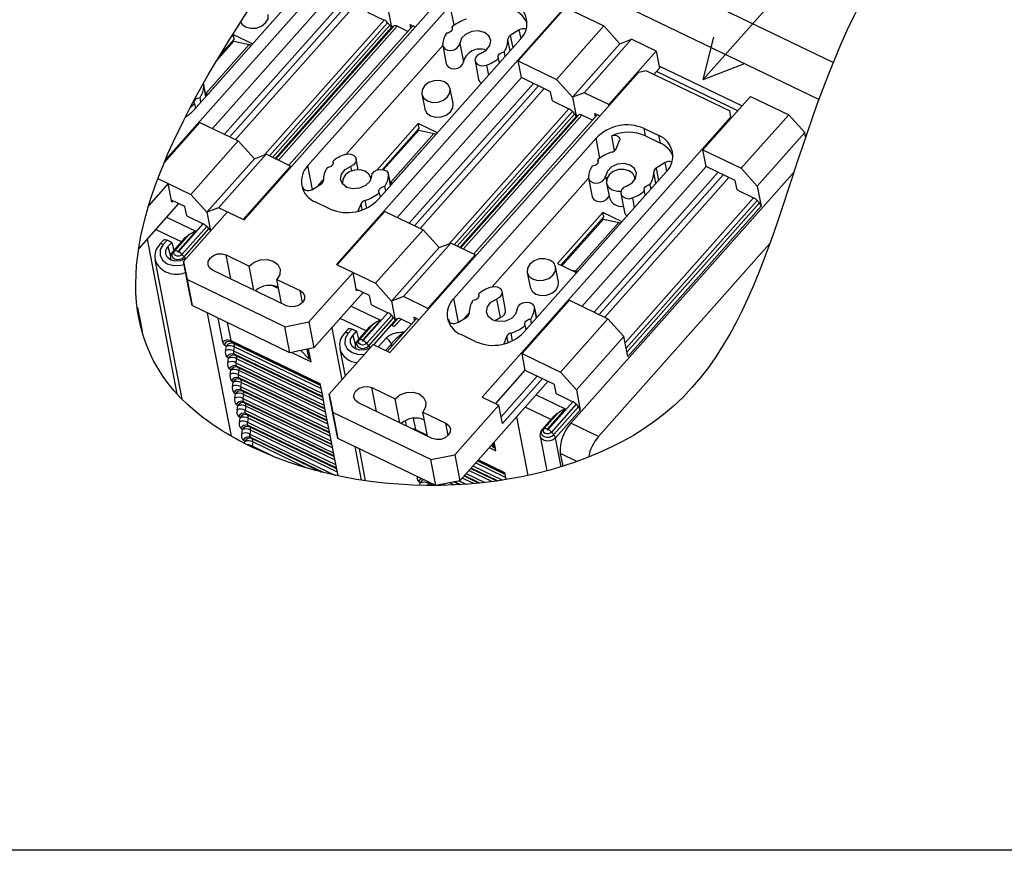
# Model space of a CAD drawing. Header units: millimetres. Extents: x 46 to 1057, y -1515 to -1121.
# Tile 38 of 63: x 377 to 548, y -1515 to -1371. Entities that reach past the tile are written whole.
import ezdxf

# ---------------------------------------------------------------- set-up
doc = ezdxf.new("R2010")
doc.units = ezdxf.units.MM
doc.styles.get("Standard").update_dxf_attribs({"font": 'arial.ttf', "height": 5})

msp = doc.modelspace()

# ---------------------------------------------------------------- linework, layer by layer
at = {"linetype": 'Continuous', "lineweight": 25}
for p, q in [((518.22, -1378.8), (438.3, -1340.33)), ((443.25, -1349.84), (402.53, -1395.74)), ((416.18, -1406.09), (459.25, -1357.54)), ((432.06, -1359.36), (407.41, -1387.14)), ((410.73, -1390.25), (432.23, -1366.02)), ((475.25, -1365.24), (432.18, -1413.79)), ((515.76, -1385.2), (475.35, -1365.75)), ((412.81, -1391.25), (434.3, -1367.03)), ((435.2, -1367.46), (413.71, -1391.69)), ((436.17, -1367.93), (414.68, -1392.15)), ((427.25, -1396.69), (451.9, -1368.91)), ((441.09, -1369.42), (441.73, -1372.73)), ((452.57, -1372.37), (451.9, -1368.91)), ((463.68, -1378.55), (471.89, -1369.29)), ((471.89, -1369.29), (478.53, -1372.48)), ((437.59, -1370.07), (440.45, -1371.45)), ((419.73, -1394.81), (440.45, -1371.45)), ((441.06, -1371.91), (420.58, -1394.99)), ((421.11, -1395.25), (441.44, -1372.34)), ((441.81, -1372.63), (421.56, -1395.46)), ((441.91, -1372.57), (421.58, -1395.48)), ((421.71, -1395.54), (442.19, -1372.46)), ((442.72, -1372.54), (422.14, -1395.74)), ((423.95, -1396.61), (445.4, -1372.43)), ((441.06, -1371.91), (441.44, -1372.34)), ((441.91, -1372.57), (442.19, -1372.46)), ((444.53, -1373.42), (442.72, -1372.54)), ((444.97, -1372.23), (445.85, -1372.65)), ((445.08, -1372.8), (444.97, -1372.23)), ((452.27, -1372.95), (452.21, -1372.66)), ((470.32, -1381.74), (478.53, -1372.48)), ((478.53, -1372.48), (481.31, -1375.57)), ((414.35, -1373.99), (413.85, -1374.56)), ((417.66, -1375.59), (414.35, -1373.99)), ((414.5, -1374.77), (414.35, -1373.99)), ((463.87, -1373.14), (462.31, -1374.12)), ((462.31, -1374.12), (462.72, -1376.28)), ((464.17, -1374.65), (463.87, -1373.14)), ((417.08, -1375.71), (409.57, -1384.17)), ((409.89, -1384.33), (417.4, -1375.86)), ((411.42, -1378.53), (414.43, -1375.13)), ((414.5, -1374.77), (411.95, -1377.64)), ((414.43, -1375.13), (414.26, -1375.05)), ((414.43, -1375.13), (417.08, -1375.71)), ((417.4, -1375.86), (417.08, -1375.71)), ((417.4, -1375.86), (417.41, -1375.88)), ((433.92, -1394.66), (450.6, -1375.86)), ((464.06, -1374.77), (439.41, -1402.55)), ((450.6, -1375.85), (451.22, -1379.07)), ((453.56, -1375.5), (454.18, -1378.71)), ((462.27, -1376.78), (461.89, -1374.8)), ((473.09, -1384.83), (481.31, -1375.57)), ((483.33, -1374.79), (475.12, -1384.05)), ((481.31, -1375.57), (483.33, -1374.79)), ((487.57, -1376.83), (483.33, -1374.79)), ((460.41, -1378.88), (460.26, -1378.1)), ((461.23, -1377), (461.38, -1377.78)), ((479.36, -1386.09), (487.57, -1376.83)), ((487.57, -1376.83), (488.15, -1379.79)), ((456.2, -1378.54), (456.82, -1381.76)), ((458.19, -1379.29), (458.52, -1381.01)), ((464.24, -1381.44), (463.68, -1378.55)), ((463.68, -1378.55), (470.32, -1381.74)), ((487.19, -1380.88), (488.15, -1379.79)), ((502.43, -1386.34), (488.08, -1379.43)), ((441.44, -1429.09), (484.52, -1380.54)), ((442.73, -1405.66), (464.23, -1381.42)), ((469.28, -1383.87), (464.24, -1381.44)), ((501.71, -1387.16), (487.63, -1380.38)), ((409.58, -1384.7), (409.21, -1382.78)), ((409.22, -1383), (409.56, -1384.72)), ((444.81, -1406.66), (466.3, -1382.44)), ((467.2, -1382.87), (445.71, -1407.09)), ((473.09, -1384.83), (470.32, -1381.74)), ((408.72, -1385.66), (408.57, -1384.88)), ((409.57, -1384.17), (409.47, -1384.15)), ((409.5, -1384.31), (409.8, -1384.45)), ((409.89, -1384.33), (409.57, -1384.17)), ((409.89, -1384.34), (409.89, -1384.33)), ((468.18, -1383.34), (446.69, -1407.56)), ((446.98, -1384.3), (447.48, -1386.87)), ((452.39, -1385.92), (451.89, -1383.35)), ((469.59, -1385.48), (469.28, -1383.87)), ((475.12, -1384.05), (473.09, -1384.83)), ((473.09, -1384.83), (473.73, -1388.13)), ((479.36, -1386.09), (475.12, -1384.05)), ((495.68, -1393.95), (503.9, -1384.69)), ((503.9, -1384.69), (510.54, -1387.89)), ((407.6, -1385.97), (407.75, -1386.76)), ((469.59, -1385.48), (472.46, -1386.86)), ((479.4, -1386.31), (479.36, -1386.09)), ((451.74, -1410.21), (472.46, -1386.86)), ((473.06, -1387.32), (452.58, -1410.4)), ((453.12, -1410.65), (473.44, -1387.75)), ((473.82, -1388.03), (453.56, -1410.87)), ((473.91, -1387.97), (453.59, -1410.88)), ((453.72, -1410.94), (474.19, -1387.86)), ((474.72, -1387.95), (454.14, -1411.15)), ((455.95, -1412.02), (477.41, -1387.84)), ((500.52, -1388.24), (457.44, -1436.79)), ((473.06, -1387.32), (473.44, -1387.75)), ((473.91, -1387.97), (474.19, -1387.86)), ((476.53, -1388.82), (474.72, -1387.95)), ((476.97, -1387.63), (477.85, -1388.05)), ((477.08, -1388.2), (476.97, -1387.63)), ((502.32, -1397.15), (510.54, -1387.89)), ((510.54, -1387.89), (513.31, -1390.97)), ((402.33, -1396.22), (408.55, -1389.2)), ((408.55, -1389.2), (415.19, -1392.4)), ((446.36, -1389.4), (439.22, -1397.44)), ((449.67, -1390.99), (446.36, -1389.4)), ((446.51, -1390.17), (446.36, -1389.4)), ((446.51, -1390.17), (440.15, -1397.34)), ((440.36, -1397.38), (446.44, -1390.54)), ((449.09, -1391.11), (441.57, -1399.58)), ((441.89, -1399.73), (449.41, -1391.27)), ((446.44, -1390.54), (446.26, -1390.45)), ((446.44, -1390.54), (449.09, -1391.11)), ((449.41, -1391.27), (449.09, -1391.11)), ((449.41, -1391.27), (449.41, -1391.28)), ((485.49, -1390.26), (488.05, -1391.49)), ((485.74, -1391.54), (485.49, -1390.26)), ((485.74, -1391.54), (488.3, -1392.77)), ((488.3, -1392.77), (488.05, -1391.49)), ((513.31, -1390.97), (505.09, -1400.23)), ((513.46, -1391.75), (513.31, -1390.97)), ((513.49, -1391.66), (513.44, -1391.64)), ((406.98, -1401.66), (415.19, -1392.4)), ((415.19, -1392.4), (417.97, -1395.49)), ((452.52, -1419.69), (477.16, -1391.91)), ((477.83, -1395.37), (477.16, -1391.91)), ((419.99, -1394.71), (411.78, -1403.97)), ((417.97, -1395.49), (419.99, -1394.71)), ((424.23, -1396.75), (419.99, -1394.71)), ((496.24, -1396.85), (495.68, -1393.95)), ((495.68, -1393.95), (502.32, -1397.15)), ((409.75, -1404.75), (417.97, -1395.49)), ((416.02, -1406.01), (424.23, -1396.75)), ((424.23, -1396.75), (424.27, -1396.96)), ((428.05, -1400.82), (427.25, -1396.69)), ((474.74, -1421.06), (496.24, -1396.83)), ((501.28, -1399.27), (496.24, -1396.85)), ((489.33, -1397.77), (464.68, -1425.55)), ((511.18, -1398.08), (472.8, -1441.34)), ((476.82, -1422.06), (498.31, -1397.84)), ((499.2, -1398.27), (477.71, -1422.49)), ((505.09, -1400.23), (502.32, -1397.15)), ((511.33, -1398.15), (511.18, -1398.08)), ((403.06, -1399.77), (399.67, -1403.59)), ((401.26, -1398.91), (406.98, -1401.66)), ((401.26, -1398.91), (403.06, -1399.77)), ((403.68, -1402.99), (403.06, -1399.77)), ((441.57, -1399.58), (441.48, -1399.56)), ((441.51, -1399.71), (441.8, -1399.86)), ((441.89, -1399.73), (441.57, -1399.58)), ((441.9, -1399.75), (441.89, -1399.73)), ((459.19, -1417.66), (475.87, -1398.86)), ((500.18, -1398.74), (478.69, -1422.96)), ((501.59, -1400.88), (501.28, -1399.27)), ((505.09, -1400.23), (505.77, -1403.72)), ((409.75, -1404.75), (406.98, -1401.66)), ((426.35, -1400.78), (426.38, -1400.33)), ((426.38, -1400.33), (426.45, -1400.68)), ((501.59, -1400.88), (504.46, -1402.26)), ((404.83, -1403.26), (397.94, -1411.03)), ((405.94, -1403.79), (403.62, -1402.67)), ((403.86, -1402.79), (403.68, -1402.99)), ((431.09, -1404.21), (428.53, -1402.97)), ((482.18, -1427.38), (504.46, -1402.26)), ((505.06, -1402.72), (482.36, -1428.31)), ((482.5, -1429.01), (505.45, -1403.15)), ((505.06, -1402.72), (505.45, -1403.15)), ((405.67, -1413.3), (413.3, -1404.7)), ((406.25, -1405.39), (405.94, -1403.79)), ((406.25, -1405.39), (409.12, -1406.78)), ((411.78, -1403.97), (409.75, -1404.75)), ((409.75, -1404.75), (410.38, -1407.99)), ((416.02, -1406.01), (411.78, -1403.97)), ((413.3, -1404.7), (416.18, -1406.09)), ((432.34, -1413.87), (440.56, -1404.61)), ((440.56, -1404.61), (447.2, -1407.8)), ((478.36, -1404.8), (470.5, -1413.67)), ((481.67, -1406.4), (478.36, -1404.8)), ((478.51, -1405.58), (478.36, -1404.8)), ((505.77, -1403.72), (482.65, -1429.78)), ((402.75, -1405.6), (407.81, -1408.03)), ((404.83, -1411.6), (409.12, -1406.78)), ((478.51, -1405.58), (471.08, -1413.95)), ((471.26, -1414.03), (478.44, -1405.94)), ((481.09, -1406.52), (473.58, -1414.98)), ((473.9, -1415.14), (481.41, -1406.67)), ((478.44, -1405.94), (478.26, -1405.86)), ((478.44, -1405.94), (481.09, -1406.52)), ((481.41, -1406.67), (481.09, -1406.52)), ((481.41, -1406.67), (481.41, -1406.69)), ((405.33, -1409.89), (400.85, -1407.74)), ((404.17, -1411.45), (406.66, -1408.64)), ((407.81, -1408.03), (404.69, -1411.54)), ((409.72, -1407.24), (405.43, -1412.07)), ((405.82, -1412.49), (410.1, -1407.66)), ((409.72, -1407.24), (410.1, -1407.66)), ((438.98, -1417.06), (447.2, -1407.8)), ((447.2, -1407.8), (449.97, -1410.89)), ((399.38, -1409.41), (404.56, -1436.23)), ((399.38, -1409.41), (404.56, -1436.23)), ((402.23, -1409.59), (401.58, -1410.32)), ((402.85, -1409.61), (402.2, -1410.34)), ((403.65, -1410), (402.85, -1409.61)), ((403, -1410.72), (403.65, -1410)), ((403.65, -1410), (404.03, -1411.35)), ((405.93, -1409.22), (403.79, -1411.63)), ((406.1, -1409.07), (403.89, -1411.56)), ((452, -1410.12), (443.78, -1419.38)), ((449.97, -1410.89), (452, -1410.12)), ((456.24, -1412.16), (452, -1410.12)), ((507.23, -1410.25), (477.6, -1443.65)), ((403, -1410.72), (403.47, -1412.38)), ((403.89, -1411.56), (404.17, -1411.45)), ((405.82, -1412.49), (405.43, -1412.07)), ((413.08, -1412.15), (417.08, -1414.08)), ((413.89, -1416.31), (413.08, -1412.15)), ((441.75, -1420.15), (449.97, -1410.89)), ((448.02, -1421.42), (456.24, -1412.16)), ((456.24, -1412.16), (456.28, -1412.37)), ((400.76, -1413.01), (405.43, -1437.15)), ((403.47, -1412.77), (403.52, -1413.05)), ((405.67, -1413.3), (406.31, -1416.44)), ((406.54, -1417.81), (405.67, -1413.3)), ((432.18, -1413.79), (435.06, -1415.18)), ((432.34, -1413.87), (438.98, -1417.06)), ((470.5, -1413.67), (473.81, -1415.26)), ((423.54, -1420.96), (410.74, -1414.8)), ((417.89, -1418.24), (417.08, -1414.08)), ((435.06, -1415.18), (427.43, -1423.78)), ((435.68, -1418.4), (435.06, -1415.18)), ((465.25, -1415.18), (465.75, -1417.76)), ((470.66, -1416.81), (470.16, -1414.23)), ((473.58, -1414.98), (472.95, -1414.85)), ((473.9, -1415.14), (473.58, -1414.98)), ((473.9, -1415.15), (473.9, -1415.14)), ((423.27, -1424.61), (406.31, -1416.44)), ((406.31, -1416.44), (407.18, -1420.95)), ((421.88, -1416.39), (425.88, -1418.31)), ((422.69, -1420.55), (421.88, -1416.39)), ((441.75, -1420.15), (438.98, -1417.06)), ((407.18, -1420.95), (406.54, -1417.81)), ((422.2, -1418.02), (421.04, -1417.46)), ((426.29, -1420.43), (425.88, -1418.31)), ((436.84, -1418.66), (428.3, -1428.28)), ((437.94, -1419.19), (435.62, -1418.07)), ((435.86, -1418.19), (435.68, -1418.4)), ((456.82, -1418.94), (456.87, -1419.23)), ((461.5, -1421.71), (460.88, -1418.49)), ((438.25, -1420.8), (437.94, -1419.19)), ((443.78, -1419.38), (441.75, -1420.15)), ((441.75, -1420.15), (442.39, -1423.45)), ((448.02, -1421.42), (443.78, -1419.38)), ((453.32, -1423.82), (452.52, -1419.69)), ((459.92, -1419.81), (460.54, -1423.02)), ((464.34, -1429.27), (472.56, -1420.01)), ((472.56, -1420.01), (479.2, -1423.21)), ((397.74, -1421.25), (398.14, -1423.31)), ((424.14, -1429.11), (407.18, -1420.95)), ((414, -1443.58), (409.87, -1422.24)), ((434.76, -1421.01), (439.81, -1423.44)), ((436.84, -1427.01), (441.12, -1422.18)), ((438.25, -1420.8), (441.12, -1422.18)), ((448.06, -1421.63), (448.02, -1421.42)), ((454.23, -1423.26), (455.19, -1422.17)), ((466.85, -1423.1), (466.48, -1421.19)), ((466.49, -1421.4), (466.82, -1423.13)), ((398.14, -1423.31), (398.54, -1425.36)), ((412.49, -1427.28), (411.69, -1423.12)), ((413.27, -1423.88), (413.88, -1427.01)), ((423.27, -1424.61), (427.43, -1423.78)), ((427.43, -1423.78), (428.3, -1428.28)), ((437.33, -1425.3), (432.86, -1423.15)), ((436.17, -1426.86), (438.67, -1424.04)), ((439.81, -1423.44), (436.7, -1426.94)), ((441.72, -1422.64), (437.44, -1427.47)), ((437.82, -1427.9), (442.1, -1423.07)), ((441, -1428.88), (446.07, -1423.16)), ((442.48, -1423.36), (441.3, -1424.68)), ((442.57, -1423.29), (441.66, -1424.33)), ((441.72, -1422.64), (442.1, -1423.07)), ((441.79, -1424.39), (442.85, -1423.19)), ((443.38, -1423.27), (442.21, -1424.59)), ((442.57, -1423.29), (442.85, -1423.19)), ((445.2, -1424.14), (443.38, -1423.27)), ((445.63, -1422.95), (446.51, -1423.38)), ((445.74, -1423.53), (445.63, -1422.95)), ((451.61, -1423.78), (451.64, -1423.33)), ((451.64, -1423.33), (451.71, -1423.68)), ((453.2, -1423.89), (454.77, -1422.92)), ((459.57, -1423.57), (460.54, -1423.02)), ((465.99, -1424.07), (465.84, -1423.28)), ((470.98, -1432.47), (479.2, -1423.21)), ((479.2, -1423.21), (481.97, -1426.3)), ((424.14, -1429.11), (423.27, -1424.61)), ((431.38, -1424.81), (433.12, -1433.83)), ((434.23, -1425), (433.58, -1425.72)), ((434.85, -1425.02), (434.21, -1425.74)), ((435.65, -1425.4), (434.85, -1425.02)), ((435.01, -1426.13), (435.65, -1425.4)), ((435.65, -1425.4), (436.04, -1426.76)), ((437.93, -1424.62), (435.79, -1427.03)), ((438.1, -1424.47), (435.89, -1426.97)), ((441.64, -1424.32), (438.61, -1427.73)), ((441.28, -1424.71), (441.25, -1424.75)), ((442.21, -1424.59), (441.64, -1424.32)), ((462.39, -1425.71), (462.65, -1427.05)), ((464.87, -1424.38), (465.02, -1425.16)), ((413.88, -1427.01), (429.32, -1434.44)), ((429.35, -1434.62), (414, -1427.22)), ((414, -1427.22), (414.39, -1427.52)), ((414.39, -1427.52), (429.38, -1434.73)), ((435.01, -1426.13), (435.47, -1427.78)), ((435.89, -1426.97), (436.17, -1426.86)), ((437.82, -1427.9), (437.44, -1427.47)), ((439.41, -1428.11), (440.78, -1426.57)), ((456.36, -1427.21), (453.8, -1425.97)), ((461.72, -1426.26), (461.18, -1427.59)), ((461.93, -1427.36), (461.72, -1426.26)), ((481.97, -1426.3), (473.76, -1435.56)), ((482.65, -1429.78), (481.97, -1426.3)), ((413.12, -1428.01), (412.73, -1427.72)), ((413, -1428.7), (413.12, -1428.01)), ((414.5, -1428.09), (414.38, -1428.78)), ((414.38, -1428.78), (429.65, -1436.13)), ((429.49, -1435.31), (414.5, -1428.09)), ((428.3, -1428.28), (424.14, -1429.11)), ((424.43, -1429.05), (424.44, -1429.07)), ((424.46, -1429.05), (424.44, -1429.07)), ((424.44, -1429.07), (427.8, -1430.69)), ((427.4, -1430.14), (426.03, -1428.73)), ((427.09, -1428.52), (427.4, -1430.14)), ((427.8, -1430.69), (427.37, -1428.47)), ((427.72, -1430.29), (427.37, -1428.47)), ((430.93, -1436.3), (438.56, -1427.7)), ((432.77, -1428.42), (433.69, -1433.19)), ((435.47, -1428.17), (435.52, -1428.45)), ((438.56, -1427.7), (441.44, -1429.09)), ((441.7, -1427.6), (440.7, -1428.73)), ((464.9, -1432.17), (464.34, -1429.27)), ((464.34, -1429.27), (470.98, -1432.47)), ((413.52, -1430.07), (413.22, -1429.85)), ((413.4, -1430.76), (413.52, -1430.07)), ((429.76, -1436.71), (414.49, -1429.36)), ((414.49, -1429.36), (414.79, -1429.58)), ((414.9, -1430.15), (414.78, -1430.84)), ((414.78, -1430.84), (430.05, -1438.19)), ((414.79, -1429.58), (429.78, -1436.79)), ((429.89, -1437.37), (414.9, -1430.15)), ((427.72, -1430.29), (427.4, -1430.14)), ((427.72, -1430.29), (427.72, -1430.29)), ((413.92, -1432.13), (413.62, -1431.91)), ((413.8, -1432.82), (413.92, -1432.13)), ((430.16, -1438.76), (414.89, -1431.42)), ((414.89, -1431.42), (415.19, -1431.64)), ((415.3, -1432.21), (415.18, -1432.9)), ((415.19, -1431.64), (430.17, -1438.85)), ((430.28, -1439.43), (415.3, -1432.21)), ((459.78, -1437.92), (464.9, -1432.15)), ((469.94, -1434.6), (464.9, -1432.17)), ((473.76, -1435.56), (470.98, -1432.47)), ((414.32, -1434.19), (414.02, -1433.97)), ((414.2, -1434.88), (414.32, -1434.19)), ((415.18, -1432.9), (430.44, -1440.25)), ((430.55, -1440.82), (415.29, -1433.48)), ((415.29, -1433.48), (415.58, -1433.7)), ((415.58, -1433.7), (430.57, -1440.91)), ((415.7, -1434.27), (415.58, -1434.96)), ((430.68, -1441.49), (415.7, -1434.27)), ((468.84, -1434.06), (453.57, -1451.28)), ((460.72, -1440.21), (466.97, -1433.16)), ((467.87, -1433.6), (460.95, -1441.4)), ((414.71, -1436.25), (414.42, -1436.03)), ((415.58, -1434.96), (430.84, -1442.31)), ((430.95, -1442.88), (415.69, -1435.54)), ((415.69, -1435.54), (415.98, -1435.76)), ((415.98, -1435.76), (430.97, -1442.97)), ((429.32, -1434.44), (429.75, -1436.65)), ((438.35, -1435.15), (442.35, -1437.08)), ((439.15, -1439.31), (438.35, -1435.15)), ((470.25, -1436.2), (469.94, -1434.6)), ((473.76, -1435.56), (474.43, -1439.04)), ((414.59, -1436.94), (414.71, -1436.25)), ((416.09, -1436.33), (415.97, -1437.02)), ((415.97, -1437.02), (431.24, -1444.37)), ((431.08, -1443.55), (416.09, -1436.33)), ((431.35, -1444.94), (416.09, -1437.59)), ((416.09, -1437.59), (416.38, -1437.82)), ((416.38, -1437.82), (431.37, -1445.03)), ((429.75, -1436.65), (430.15, -1438.71)), ((430.93, -1436.3), (431.57, -1439.44)), ((431.8, -1440.81), (430.93, -1436.3)), ((448.8, -1443.96), (436, -1437.8)), ((443.15, -1441.24), (442.35, -1437.08)), ((457.44, -1436.79), (460.32, -1438.18)), ((466.76, -1436.41), (471.81, -1438.84)), ((468.84, -1442.41), (473.12, -1437.59)), ((470.25, -1436.2), (473.12, -1437.59)), ((415.11, -1438.31), (414.82, -1438.09)), ((414.99, -1439), (415.11, -1438.31)), ((416.49, -1438.39), (416.37, -1439.08)), ((416.37, -1439.08), (431.64, -1446.43)), ((431.48, -1445.61), (416.49, -1438.39)), ((430.15, -1438.71), (430.54, -1440.77)), ((448.53, -1447.61), (431.57, -1439.44)), ((431.57, -1439.44), (432.44, -1443.95)), ((447.15, -1439.39), (451.15, -1441.31)), ((447.95, -1443.55), (447.15, -1439.39)), ((460.32, -1438.18), (452.69, -1446.78)), ((460.95, -1441.4), (460.32, -1438.18)), ((469.33, -1440.7), (464.86, -1438.55)), ((468.17, -1442.26), (470.67, -1439.45)), ((471.81, -1438.84), (468.7, -1442.35)), ((473.72, -1438.05), (469.44, -1442.87)), ((469.82, -1443.3), (474.11, -1438.47)), ((474.43, -1439.04), (470.15, -1443.87)), ((473.72, -1438.05), (474.11, -1438.47)), ((415.51, -1440.37), (415.21, -1440.15)), ((415.39, -1441.06), (415.51, -1440.37)), ((431.75, -1447), (416.48, -1439.65)), ((416.48, -1439.65), (416.78, -1439.88)), ((416.89, -1440.45), (416.77, -1441.14)), ((416.77, -1441.14), (432.04, -1448.49)), ((416.78, -1439.88), (431.77, -1447.09)), ((431.88, -1447.66), (416.89, -1440.45)), ((430.54, -1440.77), (430.94, -1442.83)), ((432.44, -1443.95), (431.8, -1440.81)), ((444.32, -1441.8), (444.14, -1440.87)), ((445.51, -1440.46), (445.88, -1442.41)), ((463.38, -1440.22), (465.34, -1450.37)), ((463.38, -1440.22), (465.34, -1450.37)), ((469.93, -1440.03), (467.8, -1442.43)), ((470.11, -1439.87), (467.89, -1442.37)), ((415.91, -1442.43), (415.61, -1442.21)), ((415.79, -1443.12), (415.91, -1442.43)), ((432.15, -1449.06), (416.88, -1441.71)), ((416.88, -1441.71), (417.18, -1441.93)), ((417.29, -1442.51), (417.17, -1443.2)), ((417.18, -1441.93), (432.16, -1449.15)), ((432.28, -1449.72), (417.29, -1442.51)), ((430.94, -1442.83), (431.34, -1444.89)), ((445.88, -1442.41), (447.92, -1443.39)), ((451.56, -1443.43), (451.15, -1441.31)), ((467.89, -1442.37), (468.17, -1442.26)), ((469.82, -1443.3), (469.44, -1442.87)), ((477.6, -1443.65), (472.8, -1441.34)), ((416.31, -1444.49), (416.01, -1444.27)), ((416.25, -1444.81), (416.31, -1444.49)), ((417.17, -1443.2), (432.04, -1450.36)), ((429.94, -1449.87), (417.28, -1443.77)), ((417.28, -1443.77), (417.57, -1443.99)), ((417.57, -1443.99), (429.6, -1449.78)), ((417.69, -1444.57), (417.57, -1445.26)), ((427.08, -1449.09), (417.69, -1444.57)), ((449.4, -1452.11), (432.44, -1443.95)), ((459.8, -1446.1), (459.51, -1444.58)), ((459.72, -1445.69), (459.51, -1444.58)), ((467.47, -1443.58), (468.63, -1449.58)), ((471.11, -1448.87), (470.15, -1443.87)), ((417.57, -1445.26), (421.81, -1447.3)), ((431.34, -1444.89), (431.74, -1446.95)), ((435.35, -1445.34), (436.48, -1451.18)), ((435.35, -1445.34), (436.48, -1451.18)), ((436.11, -1445.71), (437.19, -1451.29)), ((458.65, -1445.55), (459.8, -1446.1)), ((459.4, -1445.54), (459.01, -1445.14)), ((459.27, -1444.85), (459.4, -1445.54)), ((459.72, -1445.69), (459.4, -1445.54)), ((459.72, -1445.69), (459.72, -1445.69)), ((431.74, -1446.95), (432.14, -1449.01)), ((448.53, -1447.61), (452.69, -1446.78)), ((449.4, -1452.11), (448.53, -1447.61)), ((452.69, -1446.78), (453.57, -1451.28)), ((456.62, -1447.84), (461.38, -1450.14)), ((461.36, -1450.02), (456.68, -1447.77)), ((456.78, -1447.66), (461.32, -1449.84)), ((470.95, -1446.56), (471.38, -1448.79)), ((473.87, -1447.96), (470.95, -1446.56)), ((432.14, -1449.01), (432.41, -1450.44)), ((459.13, -1451.44), (455.13, -1449.52)), ((455.45, -1449.15), (459.98, -1451.33)), ((460.1, -1451.31), (455.5, -1449.1)), ((455.83, -1448.73), (460.93, -1451.19)), ((461.49, -1450.71), (456.29, -1448.21)), ((446.72, -1451.66), (446.42, -1451.43)), ((453.57, -1451.28), (449.4, -1452.11)), ((453.7, -1451.96), (452.66, -1451.46)), ((453.42, -1451.31), (454.65, -1451.9)), ((455.97, -1451.79), (453.97, -1450.83)), ((454.29, -1450.46), (456.88, -1451.71)), ((457.01, -1451.69), (454.34, -1450.41)), ((454.67, -1450.04), (457.9, -1451.6)), ((461.32, -1449.84), (461.56, -1451.09)), ((446.64, -1452.09), (446.72, -1451.66)), ((448.1, -1451.74), (448.03, -1452.11)), ((448.88, -1452.12), (448.1, -1451.74)), ((449.8, -1452.03), (449.95, -1452.11)), ((450.11, -1452.1), (449.91, -1452.01)), ((450.68, -1451.86), (451.14, -1452.08)), ((452.58, -1452.02), (451.77, -1451.64)), ((452.54, -1451.49), (453.55, -1451.97))]:
    msp.add_line(p, q, dxfattribs=at)
at = {"color": 1, "linetype": 'Continuous', "lineweight": 25}
for p, q in [((495.72, -1381.74), (510.89, -1364.69)), ((485.9, -1380.26), (484.52, -1380.54)), ((485.9, -1380.26), (500.31, -1387.19)), ((500.52, -1388.24), (500.31, -1387.19)), ((500.56, -1388.45), (500.52, -1388.24)), ((480.38, -1394.1), (479.88, -1391.5)), ((480.62, -1393.78), (481.21, -1392.33)), ((431.55, -1395.94), (431.61, -1396.23)), ((434.65, -1396.81), (434.81, -1397.6)), ((435.98, -1397.39), (435.61, -1395.49)), ((477.53, -1395.95), (477.47, -1395.66)), ((489.14, -1396.14), (487.57, -1397.12)), ((489.43, -1397.65), (489.14, -1396.14)), ((441.58, -1400.1), (441.21, -1398.19)), ((441.23, -1398.4), (441.56, -1400.13)), ((478.82, -1398.5), (478.97, -1399.25)), ((487.54, -1399.78), (487.15, -1397.8)), ((487.57, -1397.12), (487.99, -1399.28)), ((427.94, -1400.89), (429.51, -1399.92)), ((428.96, -1400.26), (429.92, -1399.17)), ((433.25, -1399.78), (433.27, -1399.89)), ((438.18, -1398.94), (438.16, -1398.83)), ((440.73, -1401.07), (440.58, -1400.28)), ((475.86, -1398.85), (476.49, -1402.07)), ((478.98, -1399.7), (479.48, -1402.28)), ((483.94, -1399.02), (483.89, -1398.76)), ((486.5, -1400), (486.65, -1400.78)), ((439.6, -1401.38), (439.76, -1402.16)), ((481.46, -1401.54), (482.09, -1404.76)), ((485.68, -1401.88), (485.53, -1401.1)), ((436.45, -1403.26), (435.92, -1404.59)), ((436.67, -1404.36), (436.45, -1403.26)), ((437.13, -1402.71), (437.39, -1404.05)), ((483.45, -1402.29), (483.78, -1404.01))]:
    msp.add_line(p, q, dxfattribs=at)
at = {"color": 1}
for q in [(497.59, -1374.45), (502.75, -1379.04)]:
    msp.add_line((495.72, -1381.74), q, dxfattribs=at)
msp.add_lwpolyline([(45.52, -1293.92), (717.29, -1293.92), (717.29, -1515.34), (45.52, -1515.34)], close=True)
at = {"linetype": 'Continuous', "lineweight": 25, "flags": 128}
for points in [[(419.93, -1371.96), (420.34, -1371.25), (420.38, -1370.52)], [(415.62, -1371.78), (415.81, -1372.15), (416.46, -1372.65), (417.34, -1372.89), (418.31, -1372.84), (419.22, -1372.52), (419.93, -1371.96)], [(452.21, -1372.66), (452.26, -1372.83), (452.26, -1373.02), (452.19, -1373.2), (452.07, -1373.37), (451.91, -1373.52), (451.71, -1373.64), (451.48, -1373.72), (451.24, -1373.75)], [(457.16, -1377.23), (458.13, -1376.68), (458.75, -1375.89), (458.91, -1375), (458.58, -1374.19), (457.82, -1373.59), (456.77, -1373.32), (455.62, -1373.42), (454.59, -1373.89), (453.86, -1374.62), (453.56, -1375.5)], [(450.59, -1375.63), (450.67, -1376.06), (450.97, -1376.42), (451.44, -1376.65), (452, -1376.71), (452.58, -1376.6), (453.07, -1376.33), (453.42, -1375.94), (453.56, -1375.5)], [(457.16, -1377.23), (456.66, -1377.5), (456.32, -1377.89), (456.19, -1378.33), (456.28, -1378.77), (456.58, -1379.12), (457.05, -1379.35), (457.61, -1379.41), (458.19, -1379.29)], [(460.26, -1378.1), (460.21, -1377.92), (460.21, -1377.73), (460.28, -1377.55), (460.4, -1377.38), (460.56, -1377.23), (460.76, -1377.11), (460.99, -1377.04), (461.23, -1377)], [(451.22, -1379.07), (451.29, -1379.28), (451.59, -1379.64), (452.06, -1379.87), (452.62, -1379.93), (453.2, -1379.82), (453.7, -1379.54), (454.04, -1379.16), (454.18, -1378.71)], [(409.1, -1382.52), (409.14, -1382.57), (409.22, -1383)], [(451.43, -1384.79), (451.84, -1384.08), (451.89, -1383.34), (451.56, -1382.67), (450.9, -1382.17), (450.02, -1381.93), (449.06, -1381.97), (448.15, -1382.3), (447.43, -1382.86), (447.02, -1383.57), (446.98, -1384.31), (447.31, -1384.98), (447.97, -1385.48), (448.84, -1385.72), (449.81, -1385.68), (450.72, -1385.35), (451.43, -1384.79)], [(407.6, -1385.97), (407.55, -1385.8), (407.55, -1385.61), (407.62, -1385.43), (407.73, -1385.26), (407.9, -1385.11), (408.1, -1384.99), (408.33, -1384.91), (408.57, -1384.88)], [(451.93, -1387.36), (452.34, -1386.66), (452.39, -1385.92)], [(447.48, -1386.87), (447.48, -1386.89), (447.81, -1387.56), (448.46, -1388.05), (449.34, -1388.3), (450.31, -1388.25), (451.22, -1387.92), (451.93, -1387.36)], [(511.44, -1397.82), (511.18, -1398.08)], [(402.2, -1410.34), (402.05, -1410.28), (401.91, -1410.24), (401.78, -1410.23), (401.67, -1410.26), (401.59, -1410.3), (401.58, -1410.32)], [(402.2, -1410.34), (401.68, -1411.24), (401.63, -1412.2), (402.05, -1413.06), (402.89, -1413.69), (404.01, -1414), (405.25, -1413.94), (405.76, -1413.8)], [(402.23, -1409.59), (402.24, -1409.58), (402.32, -1409.53), (402.43, -1409.51), (402.55, -1409.51), (402.7, -1409.55), (402.85, -1409.61)], [(406.17, -1412.74), (405.9, -1412.91), (405.1, -1413.2), (404.24, -1413.24), (403.47, -1413.03), (402.9, -1412.59), (402.61, -1412), (402.64, -1411.35), (403, -1410.72)], [(403.89, -1411.56), (403.69, -1411.9), (403.67, -1412.26), (403.83, -1412.59), (404.14, -1412.82), (404.57, -1412.94), (405.03, -1412.92), (405.47, -1412.76), (405.82, -1412.49)], [(405.43, -1412.07), (405.21, -1412.24), (404.92, -1412.35), (404.61, -1412.36), (404.33, -1412.28), (404.13, -1412.13), (404.02, -1411.91), (404.04, -1411.68), (404.17, -1411.45)], [(404.69, -1411.54), (404.68, -1411.56), (404.68, -1411.59), (404.69, -1411.61), (404.71, -1411.63), (404.74, -1411.64), (404.78, -1411.63), (404.81, -1411.62), (404.83, -1411.6)], [(410.74, -1414.8), (410.21, -1414.4), (409.95, -1413.86), (409.98, -1413.27), (410.31, -1412.7), (410.88, -1412.26), (411.61, -1411.99), (412.38, -1411.96), (413.08, -1412.15)], [(403.6, -1413.08), (403.47, -1412.77), (403.47, -1412.77)], [(417.08, -1414.08), (417.94, -1413.41), (419.03, -1413.01), (420.19, -1412.96), (421.24, -1413.25), (422.03, -1413.84), (422.43, -1414.65), (422.37, -1415.54), (421.88, -1416.39)], [(469.7, -1415.67), (470.11, -1414.96), (470.16, -1414.22), (469.83, -1413.55), (469.17, -1413.05), (468.29, -1412.81), (467.33, -1412.86), (466.42, -1413.19), (465.7, -1413.75), (465.3, -1414.45), (465.25, -1415.2), (465.58, -1415.87), (466.24, -1416.36), (467.11, -1416.6), (468.08, -1416.56), (468.99, -1416.23), (469.7, -1415.67)], [(470.2, -1418.24), (470.61, -1417.54), (470.66, -1416.81)], [(425.88, -1418.31), (426.41, -1418.71), (426.67, -1419.24), (426.64, -1419.84), (426.31, -1420.41), (425.74, -1420.85), (425.01, -1421.12), (424.24, -1421.15), (423.54, -1420.96)], [(456.82, -1418.94), (456.87, -1419.12), (456.86, -1419.3), (456.8, -1419.49), (456.68, -1419.66), (456.52, -1419.81), (456.31, -1419.92), (456.08, -1420), (455.84, -1420.04)], [(458.89, -1417.75), (459.46, -1417.63), (460.03, -1417.69), (460.5, -1417.91), (460.8, -1418.27), (460.89, -1418.7), (460.75, -1419.15), (460.41, -1419.53), (459.92, -1419.81)], [(465.75, -1417.76), (465.75, -1417.77), (466.08, -1418.44), (466.74, -1418.94), (467.61, -1419.18), (468.58, -1419.13), (469.49, -1418.8), (470.2, -1418.24)], [(463.52, -1421.54), (463.22, -1422.41), (462.49, -1423.15), (461.45, -1423.61), (460.31, -1423.72), (459.26, -1423.45), (458.5, -1422.85), (458.17, -1422.03), (458.33, -1421.15), (458.95, -1420.36), (459.92, -1419.81)], [(463.52, -1421.54), (463.66, -1421.1), (464, -1420.71), (464.5, -1420.44), (465.07, -1420.33), (465.64, -1420.39), (466.11, -1420.61), (466.4, -1420.97), (466.49, -1421.4)], [(453.2, -1423.89), (452.95, -1424.01), (452.67, -1424.08), (452.39, -1424.08), (452.13, -1424.02), (451.91, -1423.9), (451.75, -1423.74), (451.65, -1423.54), (451.64, -1423.33)], [(464.87, -1424.38), (464.81, -1424.2), (464.82, -1424.02), (464.88, -1423.83), (465, -1423.66), (465.17, -1423.51), (465.37, -1423.4), (465.6, -1423.32), (465.84, -1423.28)], [(434.21, -1425.74), (434.05, -1425.68), (433.91, -1425.65), (433.78, -1425.64), (433.68, -1425.66), (433.6, -1425.71), (433.58, -1425.72)], [(434.21, -1425.74), (433.68, -1426.65), (433.63, -1427.6), (434.05, -1428.46), (434.89, -1429.09), (436.01, -1429.4), (437.08, -1429.37)], [(434.23, -1425), (434.24, -1424.98), (434.32, -1424.93), (434.43, -1424.91), (434.56, -1424.92), (434.7, -1424.95), (434.85, -1425.02)], [(441.3, -1424.68), (441.29, -1424.7), (441.28, -1424.71)], [(441.35, -1424.64), (441.32, -1424.67), (441.3, -1424.68)], [(438.17, -1428.15), (437.9, -1428.32), (437.1, -1428.6), (436.25, -1428.64), (435.48, -1428.43), (434.9, -1428), (434.61, -1427.41), (434.65, -1426.75), (435.01, -1426.13)], [(435.89, -1426.97), (435.69, -1427.31), (435.67, -1427.67), (435.83, -1427.99), (436.15, -1428.23), (436.57, -1428.35), (437.04, -1428.32), (437.48, -1428.17), (437.82, -1427.9)], [(437.44, -1427.47), (437.21, -1427.65), (436.92, -1427.75), (436.62, -1427.77), (436.34, -1427.69), (436.13, -1427.53), (436.03, -1427.32), (436.04, -1427.08), (436.17, -1426.86)], [(436.7, -1426.94), (436.68, -1426.97), (436.68, -1426.99), (436.69, -1427.02), (436.72, -1427.03), (436.75, -1427.04), (436.78, -1427.04), (436.81, -1427.03), (436.84, -1427.01)], [(435.6, -1428.49), (435.47, -1428.18), (435.47, -1428.18)], [(436, -1437.8), (435.48, -1437.4), (435.21, -1436.86), (435.25, -1436.27), (435.57, -1435.7), (436.14, -1435.26), (436.87, -1434.99), (437.65, -1434.96), (438.35, -1435.15)], [(442.35, -1437.08), (443.2, -1436.41), (444.3, -1436.01), (445.46, -1435.96), (446.51, -1436.25), (447.29, -1436.84), (447.69, -1437.65), (447.64, -1438.54), (447.15, -1439.39)], [(451.15, -1441.31), (451.67, -1441.71), (451.94, -1442.24), (451.9, -1442.84), (451.57, -1443.41), (451, -1443.85), (450.28, -1444.12), (449.5, -1444.15), (448.8, -1443.96)], [(467.89, -1442.37), (467.69, -1442.71), (467.67, -1443.07), (467.83, -1443.4), (468.15, -1443.63), (468.57, -1443.75), (469.04, -1443.73), (469.48, -1443.57), (469.82, -1443.3)], [(469.44, -1442.87), (469.21, -1443.05), (468.93, -1443.16), (468.62, -1443.17), (468.34, -1443.09), (468.13, -1442.94), (468.03, -1442.72), (468.04, -1442.49), (468.17, -1442.26)], [(468.7, -1442.35), (468.69, -1442.37), (468.69, -1442.4), (468.7, -1442.42), (468.72, -1442.44), (468.75, -1442.45), (468.78, -1442.44), (468.81, -1442.43), (468.84, -1442.41)], [(470.15, -1443.87), (469.72, -1444.2), (469.17, -1444.4), (468.59, -1444.43), (468.07, -1444.28), (467.67, -1443.99), (467.47, -1443.58), (467.47, -1443.58)]]:
    msp.add_lwpolyline(points, dxfattribs=at)
at = {"color": 1, "linetype": 'Continuous', "lineweight": 25, "flags": 128}
for points in [[(479.88, -1391.5), (480.15, -1391.42), (480.43, -1391.41), (480.7, -1391.45), (480.93, -1391.55), (481.11, -1391.71), (481.22, -1391.9), (481.26, -1392.11), (481.21, -1392.33)], [(433.63, -1394.75), (434.2, -1394.63), (434.76, -1394.69), (435.23, -1394.91), (435.54, -1395.27), (435.63, -1395.7), (435.49, -1396.15), (435.15, -1396.53), (434.65, -1396.81)], [(431.55, -1395.94), (431.6, -1396.12), (431.6, -1396.3), (431.54, -1396.49), (431.42, -1396.66), (431.25, -1396.81), (431.05, -1396.92), (430.82, -1397), (430.58, -1397.04)], [(438.25, -1398.54), (437.96, -1399.41), (437.22, -1400.15), (436.19, -1400.61), (435.04, -1400.72), (433.99, -1400.45), (433.23, -1399.85), (432.91, -1399.03), (433.07, -1398.15), (433.69, -1397.36), (434.65, -1396.81)], [(477.47, -1395.66), (477.53, -1395.83), (477.52, -1396.02), (477.46, -1396.2), (477.34, -1396.37), (477.17, -1396.52), (476.97, -1396.64), (476.74, -1396.72), (476.5, -1396.75)], [(482.42, -1400.23), (483.39, -1399.68), (484.01, -1398.89), (484.17, -1398), (483.84, -1397.19), (483.08, -1396.59), (482.04, -1396.32), (480.89, -1396.42), (479.85, -1396.89), (479.12, -1397.62), (478.82, -1398.5)], [(438.17, -1398.95), (438.15, -1398.81), (437.82, -1398.14), (437.17, -1397.65), (436.29, -1397.41), (435.32, -1397.45), (434.42, -1397.78), (433.7, -1398.34), (433.29, -1399.05), (433.25, -1399.79), (433.28, -1399.9)], [(438.25, -1398.54), (438.39, -1398.1), (438.74, -1397.71), (439.24, -1397.44), (439.81, -1397.33), (440.37, -1397.39), (440.84, -1397.61), (441.14, -1397.97), (441.23, -1398.4)], [(475.85, -1398.63), (475.94, -1399.06), (476.24, -1399.42), (476.7, -1399.65), (477.27, -1399.71), (477.84, -1399.6), (478.34, -1399.33), (478.68, -1398.94), (478.82, -1398.5)], [(483.92, -1399.06), (483.89, -1398.74), (483.56, -1398.07), (482.9, -1397.58), (482.03, -1397.33), (481.06, -1397.38), (480.15, -1397.71), (479.44, -1398.27), (479.03, -1398.97), (478.99, -1399.72), (479.32, -1400.39), (479.97, -1400.88), (480.85, -1401.13), (481.48, -1401.13)], [(439.6, -1401.38), (439.55, -1401.2), (439.56, -1401.02), (439.62, -1400.83), (439.74, -1400.66), (439.9, -1400.51), (440.11, -1400.4), (440.33, -1400.32), (440.58, -1400.28)], [(482.42, -1400.23), (481.93, -1400.5), (481.59, -1400.89), (481.45, -1401.33), (481.54, -1401.77), (481.84, -1402.12), (482.31, -1402.35), (482.88, -1402.41), (483.45, -1402.29)], [(485.53, -1401.1), (485.47, -1400.92), (485.48, -1400.73), (485.54, -1400.55), (485.66, -1400.38), (485.82, -1400.23), (486.03, -1400.11), (486.26, -1400.04), (486.5, -1400)], [(427.94, -1400.89), (427.69, -1401.01), (427.41, -1401.08), (427.13, -1401.08), (426.87, -1401.02), (426.64, -1400.9), (426.48, -1400.74), (426.39, -1400.54), (426.38, -1400.33)], [(476.49, -1402.07), (476.56, -1402.28), (476.86, -1402.64), (477.32, -1402.87), (477.89, -1402.93), (478.46, -1402.82), (478.96, -1402.54), (479.3, -1402.16), (479.41, -1401.92)]]:
    msp.add_lwpolyline(points, dxfattribs=at)
at = {"linetype": 'Continuous', "lineweight": 25}
for centre, radius, start, end in [((461.36, -1372.05), 3.84, 314.8543, 68.1756), ((461.39, -1373.59), 4.15, 22.8917, 66.7165), ((439.56, -1373.25), 2.01, 41.7025, 63.448), ((440.32, -1373.38), 1.52, 24.4775, 42.91), ((441.99, -1372.79), 0.236, 110.0862, 137.9966), ((442.35, -1373.16), 0.72, 59.1403, 102.8609), ((456.59, -1377.86), 6.81, 106.2681, 130.0896), ((464.53, -1374.17), 1.22, 65.1694, 122.6747), ((454.45, -1375.92), 3.88, 146.0194, 175.739), ((462.69, -1374.82), 0.798, 118.35, 178.1542), ((458.1, -1374.87), 3.78, 325.7518, 1.1162), ((457.03, -1379.41), 2.94, 68.2125, 166.3775), ((455.94, -1372.98), 6.69, 289.6159, 310.2143), ((405.36, -1382.71), 3.88, 326.0191, 355.7393), ((457.79, -1381.54), 0.996, 192.7665, 239.583), ((403.22, -1380.77), 6.81, 303.2062, 310.0896), ((402.07, -1382.06), 7.37, 302.1105, 316.3945), ((471.56, -1388.66), 2.01, 41.7014, 63.4482), ((472.33, -1388.78), 1.53, 24.4872, 42.9035), ((473.99, -1388.19), 0.235, 110.0207, 138.062), ((474.35, -1388.57), 0.72, 59.1403, 102.8609), ((482.5, -1397), 7.37, 66.1421, 136.3945), ((482.76, -1398.29), 7.38, 66.1979, 112.9981), ((486.62, -1395.05), 3.84, 314.855, 68.175), ((486.51, -1396.74), 4.35, 23.9254, 65.6828), ((429.96, -1399.41), 3.84, 134.8544, 248.176), ((434.07, -1397.46), 7.37, 246.1421, 316.3945), ((503.56, -1404.06), 2.01, 41.7028, 63.4476), ((504.53, -1404.05), 1.28, 14.8526, 44.304), ((408.22, -1408.57), 2.01, 41.7025, 63.448), ((408.93, -1408.74), 1.59, 26.802, 42.6379), ((403.97, -1411.78), 0.235, 110.0247, 138.2203), ((404.33, -1412.16), 0.72, 59.1409, 102.862), ((403.93, -1413.4), 2.01, 41.7025, 63.448), ((404.46, -1411.52), 4, 202.8241, 293.126), ((404.61, -1413.6), 1.64, 28.3956, 42.4628), ((420.61, -1421.06), 3.63, 64.8325, 132.3016), ((461.14, -1424.05), 6.69, 109.6169, 130.2135), ((455.22, -1422.41), 3.84, 134.8541, 248.176), ((458.97, -1422.17), 3.78, 145.7521, 181.1168), ((440.22, -1423.98), 2.01, 41.7014, 63.4482), ((454.39, -1422.21), 0.798, 298.3576, 358.1472), ((460.26, -1421.81), 1.24, 282.8706, 4.8902), ((462.62, -1421.12), 3.88, 326.0182, 355.7414), ((440.99, -1424.11), 1.53, 24.4872, 42.9035), ((442.65, -1423.51), 0.235, 110.0207, 138.062), ((443.01, -1423.89), 0.72, 59.1403, 102.8609), ((459.34, -1420.46), 7.37, 246.1424, 316.3943), ((462.64, -1426.7), 1.03, 104.3265, 154.5825), ((460.48, -1419.17), 6.81, 286.2678, 310.0893), ((413.38, -1428.13), 1.23, 66.14, 136.3966), ((413.18, -1427.19), 0.692, 187.3725, 229.3199), ((413.62, -1428.15), 0.994, 68.0374, 154.5177), ((414.02, -1428.44), 0.994, 68.0357, 154.5194), ((414.22, -1426.96), 0.346, 187.3856, 229.3125), ((413.93, -1427.91), 0.602, 341.7911, 40.0905), ((435.97, -1427.19), 0.236, 110.0655, 138.1794), ((436.33, -1427.56), 0.72, 59.1403, 102.8609), ((435.94, -1428.81), 2.01, 41.7014, 63.4482), ((440.05, -1428.15), 1.74, 18.4736, 65.4197), ((414.14, -1429.08), 1.2, 161.7948, 220.0868), ((413.6, -1430.33), 1.74, 63.1698, 110.0906), ((413.72, -1429.64), 1.74, 63.1709, 110.0895), ((414.12, -1430.28), 0.994, 68.035, 154.5201), ((414.95, -1428.97), 0.602, 161.7983, 220.0833), ((435.94, -1427.48), 3.32, 197.3946, 267.8049), ((436.61, -1429.01), 1.64, 28.399, 42.463), ((444.79, -1427.91), 3.1, 174.3221, 183.3987), ((414.54, -1431.14), 1.2, 161.795, 220.0867), ((414, -1432.39), 1.74, 63.1704, 110.09), ((414.42, -1430.5), 0.994, 68.0368, 154.5183), ((414.12, -1431.7), 1.74, 63.1716, 110.0888), ((415.35, -1431.03), 0.602, 161.7983, 220.0833), ((414.33, -1429.97), 0.602, 341.7914, 40.0903), ((414.52, -1432.34), 0.994, 68.0355, 154.5196), ((414.81, -1432.56), 0.994, 68.0357, 154.5194), ((414.51, -1433.76), 1.74, 63.1704, 110.09), ((414.73, -1432.03), 0.602, 341.7911, 40.0905), ((414.94, -1433.2), 1.2, 161.7948, 220.0868), ((414.39, -1434.45), 1.74, 63.1691, 110.0913), ((414.92, -1434.4), 0.994, 68.0344, 154.5207), ((415.21, -1434.62), 0.994, 68.0363, 154.5188), ((414.91, -1435.82), 1.74, 63.1709, 110.0895), ((415.75, -1433.09), 0.602, 161.7985, 220.0831), ((415.12, -1434.08), 0.602, 341.7916, 40.09), ((415.34, -1435.25), 1.2, 161.7948, 220.0868), ((414.79, -1436.51), 1.74, 63.1698, 110.0906), ((415.32, -1436.46), 0.994, 68.035, 154.5201), ((415.61, -1436.68), 0.994, 68.0368, 154.5183), ((416.15, -1435.15), 0.602, 161.7983, 220.0833), ((415.52, -1436.14), 0.602, 341.7914, 40.0903), ((415.74, -1437.31), 1.2, 161.7951, 220.0865), ((415.19, -1438.57), 1.74, 63.1685, 110.0918), ((415.31, -1437.88), 1.74, 63.1716, 110.0888), ((415.71, -1438.52), 0.994, 68.0338, 154.5212), ((416.01, -1438.74), 0.994, 68.0357, 154.5194), ((416.55, -1437.21), 0.602, 161.7985, 220.0831), ((415.92, -1438.2), 0.602, 341.7911, 40.0905), ((472.22, -1439.38), 2.01, 41.7028, 63.4476), ((416.14, -1439.37), 1.2, 161.7948, 220.0868), ((415.59, -1440.63), 1.74, 63.1691, 110.0913), ((415.71, -1439.94), 1.74, 63.1704, 110.09), ((416.94, -1439.27), 0.602, 161.7985, 220.0831), ((473.19, -1439.37), 1.28, 14.8526, 44.304), ((416.11, -1440.58), 0.994, 68.0344, 154.5207), ((416.53, -1441.43), 1.2, 161.7948, 220.0868), ((415.99, -1442.69), 1.74, 63.1698, 110.0906), ((416.41, -1440.8), 0.994, 68.0363, 154.5188), ((416.11, -1442), 1.74, 63.1716, 110.0888), ((417.34, -1441.33), 0.602, 161.7983, 220.0833), ((416.32, -1440.26), 0.602, 341.7914, 40.0903), ((445.87, -1444.06), 3.63, 64.844, 132.2901), ((416.51, -1442.64), 0.994, 68.0355, 154.5196), ((416.8, -1442.86), 0.994, 68.0368, 154.5183), ((416.5, -1444.06), 1.74, 63.1723, 110.0881), ((416.72, -1442.32), 0.602, 341.7914, 40.0903), ((445.41, -1443.44), 1.13, 65.1812, 91.9375), ((446.27, -1442.35), 0.395, 189.0215, 217.8111), ((467.97, -1442.59), 0.235, 110.0349, 138.1872), ((468.33, -1442.97), 0.72, 59.1403, 102.8609), ((467.94, -1444.21), 2.01, 41.7028, 63.4476), ((478, -1446.12), 7.06, 137.4034, 183.5711), ((416.93, -1443.49), 1.2, 161.7948, 220.0868), ((416.38, -1444.75), 1.74, 63.1685, 110.0918), ((416.91, -1444.7), 0.994, 68.0344, 154.5207), ((417.2, -1444.92), 0.994, 68.0357, 154.5194), ((416.9, -1446.12), 1.74, 63.1709, 110.0895), ((417.74, -1443.39), 0.602, 161.7985, 220.0831), ((417.11, -1444.38), 0.602, 341.7911, 40.0905), ((468.9, -1444.2), 1.28, 14.8526, 44.304), ((482.8, -1448.43), 7.06, 137.4034, 170.1673), ((416.78, -1446.81), 1.74, 63.1691, 90.3344), ((418.14, -1445.44), 0.602, 161.7988, 180), ((447.22, -1450.72), 1.07, 170.6754, 221.6365), ((447.4, -1451.95), 1.11, 113.2039, 152.1264), ((447.68, -1452.16), 1.09, 107.7161, 152.3117), ((447.31, -1453.29), 1.74, 63.1726, 110.0878), ((446.95, -1451.53), 1.17, 349.5939, 1.7429)]:
    msp.add_arc(centre, radius, start, end, dxfattribs=at)
at = {"color": 1, "linetype": 'Continuous', "lineweight": 25}
for centre, radius, start, end in [((435.87, -1401.05), 6.69, 109.6166, 130.2136), ((481.86, -1400.86), 6.81, 106.2675, 130.0894), ((479.7, -1393.34), 1.03, 284.3289, 334.5803), ((479.72, -1398.92), 3.88, 146.0189, 175.7395), ((489.8, -1397.17), 1.22, 65.1665, 122.6777), ((433.71, -1399.17), 3.78, 145.7518, 181.1162), ((437.36, -1398.12), 3.88, 326.0177, 355.7407), ((483.37, -1397.87), 3.78, 325.752, 1.1173), ((487.95, -1397.82), 0.798, 118.3553, 178.1492), ((429.13, -1399.21), 0.798, 298.3492, 358.1553), ((435.22, -1396.17), 6.81, 286.2681, 310.0896), ((481.2, -1395.98), 6.69, 289.6148, 310.2144), ((437.38, -1403.7), 1.03, 104.3216, 154.5877), ((481.51, -1401.61), 2.13, 198.2316, 280.167), ((483.06, -1404.54), 0.996, 192.7647, 239.5848)]:
    msp.add_arc(centre, radius, start, end, dxfattribs=at)
at = {"linetype": 'Continuous', "lineweight": 25}
for centre in [(406.12, -1408.39), (438.13, -1423.79), (470.13, -1439.2)]:
    msp.add_ellipse(centre, major_axis=(1.76, 1.36), ratio=0.239147, start_param=4.517889, end_param=4.837739, dxfattribs=at)
at = {"color": 2}
msp.add_open_spline([(451.18, -1323.84), (414.63, -1370.32), (375.19, -1420.48), (435.49, -1456.54), (506.91, -1450.92), (509.89, -1377.64), (559.29, -1319.31), (487.92, -1287.94), (462.48, -1312.8), (451.18, -1323.84)], degree=3, knots=[0, 0, 0, 0, 123.895108, 133.708266, 205.236365, 284.727312, 331.500087, 388.308014, 433.686528, 433.686528, 433.686528, 433.686528], dxfattribs=at)
at = {"linetype": 'Continuous', "lineweight": 25}
for points, knots in [([(406.66, -1408.64), (406.89, -1408.48), (407.24, -1408.24), (407.65, -1408.09), (407.8, -1408.03), (407.81, -1408.03)], [0, 0, 0, 0, 0.625276, 0.990291, 1, 1, 1, 1]), ([(401.58, -1410.32), (401.42, -1410.52), (400.99, -1411.08), (400.64, -1412.05), (400.77, -1412.77), (400.83, -1413.06)], [0, 0, 0, 0, 0.251476, 0.692369, 1, 1, 1, 1]), ([(405.93, -1409.23), (405.95, -1409.2), (406, -1409.14), (406.06, -1409.09), (406.1, -1409.07)], [0, 0, 0, 0, 0.449438, 1, 1, 1, 1]), ([(403.79, -1411.63), (403.69, -1411.76), (403.5, -1412.03), (403.41, -1412.45), (403.47, -1412.69), (403.49, -1412.77)], [0, 0, 0, 0, 0.407604, 0.796505, 1, 1, 1, 1]), ([(438.67, -1424.04), (438.89, -1423.89), (439.24, -1423.65), (439.65, -1423.49), (439.8, -1423.44), (439.81, -1423.44)], [0, 0, 0, 0, 0.625281, 0.990291, 1, 1, 1, 1]), ([(433.58, -1425.72), (433.43, -1425.93), (432.99, -1426.48), (432.64, -1427.46), (432.78, -1428.17), (432.83, -1428.47)], [0, 0, 0, 0, 0.251474, 0.692365, 1, 1, 1, 1]), ([(437.94, -1424.63), (437.96, -1424.6), (438, -1424.54), (438.07, -1424.5), (438.1, -1424.47)], [0, 0, 0, 0, 0.449438, 1, 1, 1, 1]), ([(440.78, -1426.57), (440.95, -1426.42), (441.29, -1426.09), (442.17, -1425.7), (442.99, -1425.56), (443.66, -1425.5), (443.91, -1425.48), (444.03, -1425.47), (444.04, -1425.47)], [0, 0, 0, 0, 0.210903, 0.431213, 0.793905, 0.895164, 0.996495, 1, 1, 1, 1]), ([(444.04, -1425.47), (444.03, -1425.48), (443.91, -1425.55), (443.67, -1425.71), (443.11, -1426.15), (442.56, -1426.67), (442, -1427.2), (441.79, -1427.48), (441.7, -1427.6)], [0, 0, 0, 0, 0.004115, 0.143731, 0.277308, 0.67382, 0.853917, 1, 1, 1, 1]), ([(435.79, -1427.03), (435.7, -1427.17), (435.51, -1427.43), (435.42, -1427.85), (435.47, -1428.09), (435.49, -1428.17)], [0, 0, 0, 0, 0.407601, 0.796492, 1, 1, 1, 1]), ([(470.67, -1439.45), (470.89, -1439.29), (471.25, -1439.05), (471.65, -1438.9), (471.81, -1438.84), (471.81, -1438.84)], [0, 0, 0, 0, 0.625281, 0.990291, 1, 1, 1, 1]), ([(469.94, -1440.04), (469.96, -1440.01), (470, -1439.95), (470.07, -1439.9), (470.11, -1439.87)], [0, 0, 0, 0, 0.449438, 1, 1, 1, 1]), ([(467.8, -1442.43), (467.7, -1442.57), (467.51, -1442.84), (467.42, -1443.26), (467.48, -1443.5), (467.49, -1443.58)], [0, 0, 0, 0, 0.407601, 0.796492, 1, 1, 1, 1])]:
    msp.add_open_spline(points, degree=3, knots=knots, dxfattribs=at)

# ---------------------------------------------------------------- texts
at = {"color": 1}
note = msp.add_mtext_dynamic_manual_height_columns('{\\fSimSun|b0|i0|c134|p2;\\P}', width=407.0794, gutter_width=17.5, heights=[3.5, 0], dxfattribs=dict(at, insert=(224.97, -1469.5), char_height=5, attachment_point=1))
for column, words in zip(note.columns.linked_columns, ['{\\fSimSun|b0|i0|c134|p2;\\P}']):
    column.text = words

doc.saveas('drawing.dxf')
